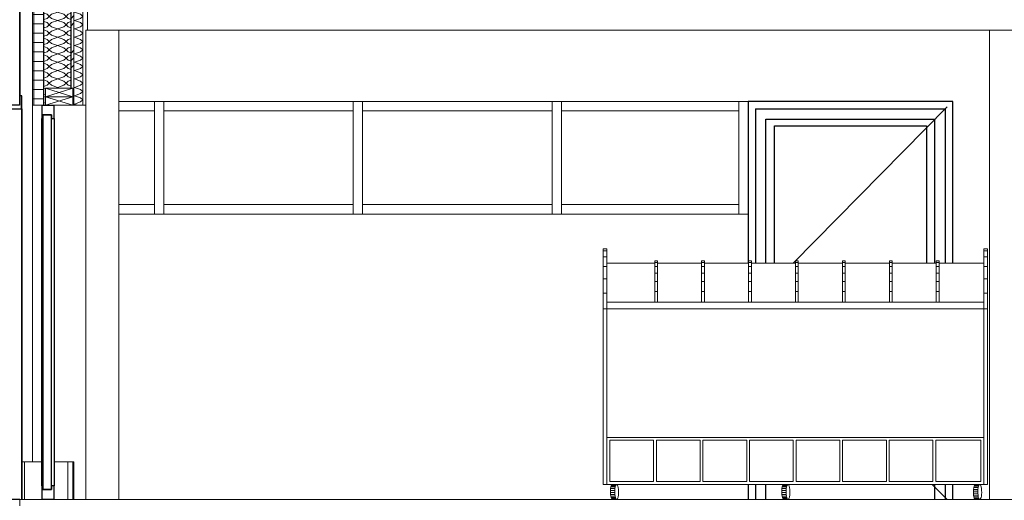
# Model space of a CAD drawing. Header units: millimetres. Extents: x -14541 to 215560, y -3285 to 6136.
# Tile 41 of 50: x 180307 to 185552, y -5 to 2555. Entities that reach past the tile are written whole.
import ezdxf

# ---------------------------------------------------------------- set-up
doc = ezdxf.new("R2010")
doc.units = ezdxf.units.MM
for name, color, linetype, lineweight in [('A-COLS', 52, 'Continuous', 13), ('A-DETL-GENF', 92, 'Continuous', 13), ('A-DOOR', 31, 'Continuous', 25), ('A-DOOR-FRAM', 31, 'Continuous', 25), ('A-DOOR-GLAZ', 31, 'Continuous', 25), ('A-FLOR-FNSH', 192, 'Continuous', 13), ('A-GENM', 13, 'Continuous', 13), ('A-GLAZ-CWMG', 51, 'Continuous', 13), ('A-WALL', 113, 'Continuous', 13), ('A-WALL-FNSH', 113, 'Continuous', 13), ('A-WALL-PATT', 111, 'Continuous', 13), ('I-WALL', 2, 'Continuous', 13), ('S-BEAM', 12, 'Continuous', 13)]:
    doc.layers.add(name, color=color, linetype=linetype, lineweight=lineweight)
pattern_1 = [(0, (180298.48, 0), (0, 200), []), (90, (180298.47818, 0), (-0.30848, 200), [200, -200])]
pattern_2 = [(315, (180376.05, 1550), (177.8, -88.8996), [15.715, -110.008]), (315, (180453.84, 1516.66), (177.8, -88.8996), [15.715, -110.008]), (315, (180376.05, 1505.55), (177.8, -88.8996), [15.715, -110.008]), (315, (180453.84, 1472.21), (177.8, -88.8996), [15.715, -110.008]), (341.565, (180387.164, 1538.887), (355.5996, -88.89985), [35.141, -245.986]), (341.565, (180420.502, 1527.775), (355.5996, -88.89985), [35.141, -245.986]), (341.565, (180387.164, 1494.437), (355.5996, -88.89985), [35.141, -245.986]), (341.565, (180420.502, 1483.325), (355.5996, -88.89985), [35.141, -245.986]), (45, (180453.84, 1538.89), (-177.8, -88.8996), [15.715, -110.008]), (45, (180376.05, 1505.55), (-177.8, -88.8996), [15.715, -110.008]), (45, (180453.84, 1494.44), (-177.8, -88.8996), [15.715, -110.008]), (45, (180376.05, 1461.1), (-177.8, -88.8996), [15.715, -110.008]), (18.435, (180420.502, 1527.775), (-355.5996, -88.89985), [35.141, -245.986]), (18.435, (180387.164, 1516.663), (-355.5996, -88.89985), [35.141, -245.986]), (18.435, (180420.502, 1483.325), (-355.5996, -88.89985), [35.141, -245.986]), (18.435, (180387.164, 1472.213), (-355.5996, -88.89985), [35.141, -245.986])]

# ---------------------------------------------------------------- blocks, each defined once
blk = doc.blocks.new('Family - Object-249928-COUPE DD_50')
at = {"layer": 'A-GENM', "lineweight": 18}
for p, q in [((5066.6, 1262.5), (5066.6, 1270)), ((5066.6, 1270), (5081.6, 1270)), ((5066.6, 1240.5), (5066.6, 1262.5)), ((5066.6, 1262.5), (5081.6, 1262.5)), ((5081.6, 1262.5), (5081.6, 1270)), ((5081.6, 1262.5), (5081.6, 1240.5)), ((5066.6, 1205.6), (5066.6, 1240.5)), ((5066.6, 1240.5), (5081.6, 1240.5)), ((5081.6, 1240.5), (5081.6, 1205.6)), ((5066.6, 1160), (5066.6, 1205.6)), ((5066.6, 1205.6), (5081.6, 1205.6)), ((5066.6, 1106.9), (5066.6, 1160)), ((5081.6, 1160), (5066.6, 1160)), ((5081.6, 1205.6), (5081.6, 1160)), ((5081.6, 1106.9), (5081.6, 1160)), ((5066.6, 1050), (5066.6, 1106.9)), ((5066.6, 1106.9), (5081.6, 1106.9)), ((5081.6, 1106.9), (5081.6, 1050)), ((5081.6, 1050), (5066.6, 1050))]:
    blk.add_line(p, q, dxfattribs=at)
blk = doc.blocks.new('Family - Object-249930-COUPE DD_50')
at = {"layer": 'A-GENM', "lineweight": 18}
for p, q in [((6085.6, 1324.1), (6085.6, 1335)), ((6085.6, 1335), (6105.6, 1335)), ((6085.6, 1292.1), (6085.6, 1324.1)), ((6105.6, 1324.1), (6085.6, 1324.1)), ((6105.6, 1335), (6105.6, 1324.1)), ((6105.6, 1324.1), (6105.6, 1292.1)), ((6085.6, 1241.3), (6085.6, 1292.1)), ((6105.6, 1292.1), (6085.6, 1292.1)), ((6105.6, 1292.1), (6105.6, 1241.3)), ((6085.6, 1175), (6085.6, 1241.3)), ((6085.6, 1241.3), (6105.6, 1241.3)), ((6105.6, 1241.3), (6105.6, 1175)), ((6085.6, 1097.8), (6085.6, 1175)), ((6105.6, 1175), (6085.6, 1175)), ((6105.6, 1175), (6105.6, 1097.8)), ((6085.6, 1015), (6085.6, 1097.8)), ((6105.6, 1097.8), (6085.6, 1097.8)), ((6105.6, 1097.8), (6105.6, 1015)), ((6085.6, 80), (6085.6, 1015)), ((6105.6, 1015), (6085.6, 1015)), ((6105.6, 1015), (6105.6, 80)), ((6085.6, 80), (6105.6, 80))]:
    blk.add_line(p, q, dxfattribs=at)
blk = doc.blocks.new('Family - Object-249932-COUPE DD_50')
at = {"layer": 'A-GENM', "lineweight": 18}
for p, q in [((4059.1, 1324.1), (4059.1, 1335)), ((4059.1, 1335), (4079.1, 1335)), ((4059.1, 1292.1), (4059.1, 1324.1)), ((4079.1, 1324.1), (4059.1, 1324.1)), ((4079.1, 1335), (4079.1, 1324.1)), ((4079.1, 1324.1), (4079.1, 1292.1)), ((4059.1, 1241.3), (4059.1, 1292.1)), ((4079.1, 1292.1), (4059.1, 1292.1)), ((4079.1, 1292.1), (4079.1, 1241.3)), ((4059.1, 1175), (4059.1, 1241.3)), ((4059.1, 1241.3), (4079.1, 1241.3)), ((4079.1, 1241.3), (4079.1, 1175)), ((4059.1, 1097.8), (4059.1, 1175)), ((4079.1, 1175), (4059.1, 1175)), ((4079.1, 1175), (4079.1, 1097.8)), ((4059.1, 1015), (4059.1, 1097.8)), ((4079.1, 1097.8), (4059.1, 1097.8)), ((4079.1, 1097.8), (4079.1, 1015)), ((4079.1, 1015), (4059.1, 1015)), ((4059.1, 1015), (4059.1, 80)), ((4079.1, 80), (4079.1, 1015)), ((4059.1, 80), (4079.1, 80))]:
    blk.add_line(p, q, dxfattribs=at)
blk = doc.blocks.new('Family - Object-249934-COUPE DD_50')
at = {"layer": 'A-GENM', "lineweight": 18}
for p, q in [((5816.6, 1262.5), (5816.6, 1270)), ((5816.6, 1270), (5831.6, 1270)), ((5816.6, 1240.5), (5816.6, 1262.5)), ((5816.6, 1262.5), (5831.6, 1262.5)), ((5831.6, 1262.5), (5831.6, 1270)), ((5831.6, 1262.5), (5831.6, 1240.5)), ((5816.6, 1205.6), (5816.6, 1240.5)), ((5816.6, 1240.5), (5831.6, 1240.5)), ((5831.6, 1240.5), (5831.6, 1205.6)), ((5816.6, 1160), (5816.6, 1205.6)), ((5816.6, 1205.6), (5831.6, 1205.6)), ((5816.6, 1106.9), (5816.6, 1160)), ((5831.6, 1160), (5816.6, 1160)), ((5831.6, 1205.6), (5831.6, 1160)), ((5831.6, 1106.9), (5831.6, 1160)), ((5816.6, 1050), (5816.6, 1106.9)), ((5816.6, 1106.9), (5831.6, 1106.9)), ((5831.6, 1106.9), (5831.6, 1050)), ((5831.6, 1050), (5816.6, 1050))]:
    blk.add_line(p, q, dxfattribs=at)
blk = doc.blocks.new('Family - Object-249936-COUPE DD_50')
at = {"layer": 'A-GENM', "lineweight": 18}
for p, q in [((4316.6, 1262.5), (4316.6, 1270)), ((4316.6, 1270), (4331.6, 1270)), ((4316.6, 1240.5), (4316.6, 1262.5)), ((4316.6, 1262.5), (4331.6, 1262.5)), ((4331.6, 1262.5), (4331.6, 1270)), ((4331.6, 1262.5), (4331.6, 1240.5)), ((4316.6, 1205.6), (4316.6, 1240.5)), ((4316.6, 1240.5), (4331.6, 1240.5)), ((4331.6, 1240.5), (4331.6, 1205.6)), ((4316.6, 1160), (4316.6, 1205.6)), ((4316.6, 1205.6), (4331.6, 1205.6)), ((4316.6, 1106.9), (4316.6, 1160)), ((4331.6, 1160), (4316.6, 1160)), ((4331.6, 1205.6), (4331.6, 1160)), ((4331.6, 1106.9), (4331.6, 1160)), ((4316.6, 1050), (4316.6, 1106.9)), ((4316.6, 1106.9), (4331.6, 1106.9)), ((4331.6, 1106.9), (4331.6, 1050)), ((4331.6, 1050), (4316.6, 1050))]:
    blk.add_line(p, q, dxfattribs=at)
blk = doc.blocks.new('Family - Object-249938-COUPE DD_50')
at = {"layer": 'A-GENM', "lineweight": 18}
for p, q in [((5566.6, 1262.5), (5566.6, 1270)), ((5566.6, 1270), (5581.6, 1270)), ((5566.6, 1240.5), (5566.6, 1262.5)), ((5566.6, 1262.5), (5581.6, 1262.5)), ((5581.6, 1262.5), (5581.6, 1270)), ((5581.6, 1262.5), (5581.6, 1240.5)), ((5566.6, 1205.6), (5566.6, 1240.5)), ((5566.6, 1240.5), (5581.6, 1240.5)), ((5581.6, 1240.5), (5581.6, 1205.6)), ((5566.6, 1160), (5566.6, 1205.6)), ((5566.6, 1205.6), (5581.6, 1205.6)), ((5566.6, 1106.9), (5566.6, 1160)), ((5581.6, 1160), (5566.6, 1160)), ((5581.6, 1205.6), (5581.6, 1160)), ((5581.6, 1106.9), (5581.6, 1160)), ((5566.6, 1050), (5566.6, 1106.9)), ((5566.6, 1106.9), (5581.6, 1106.9)), ((5581.6, 1106.9), (5581.6, 1050)), ((5581.6, 1050), (5566.6, 1050))]:
    blk.add_line(p, q, dxfattribs=at)
blk = doc.blocks.new('Family - Object-249940-COUPE DD_50')
at = {"layer": 'A-GENM', "lineweight": 18}
for p, q in [((4816.6, 1262.5), (4816.6, 1270)), ((4816.6, 1270), (4831.6, 1270)), ((4816.6, 1240.5), (4816.6, 1262.5)), ((4816.6, 1262.5), (4831.6, 1262.5)), ((4831.6, 1262.5), (4831.6, 1270)), ((4831.6, 1262.5), (4831.6, 1240.5)), ((4816.6, 1205.6), (4816.6, 1240.5)), ((4816.6, 1240.5), (4831.6, 1240.5)), ((4831.6, 1240.5), (4831.6, 1205.6)), ((4816.6, 1160), (4816.6, 1205.6)), ((4816.6, 1205.6), (4831.6, 1205.6)), ((4816.6, 1106.9), (4816.6, 1160)), ((4831.6, 1160), (4816.6, 1160)), ((4831.6, 1205.6), (4831.6, 1160)), ((4831.6, 1106.9), (4831.6, 1160)), ((4816.6, 1050), (4816.6, 1106.9)), ((4816.6, 1106.9), (4831.6, 1106.9)), ((4831.6, 1106.9), (4831.6, 1050)), ((4831.6, 1050), (4816.6, 1050))]:
    blk.add_line(p, q, dxfattribs=at)
blk = doc.blocks.new('Family - Object-249942-COUPE DD_50')
at = {"layer": 'A-GENM', "lineweight": 18}
for p, q in [((5316.6, 1262.5), (5316.6, 1270)), ((5316.6, 1270), (5331.6, 1270)), ((5316.6, 1240.5), (5316.6, 1262.5)), ((5316.6, 1262.5), (5331.6, 1262.5)), ((5331.6, 1262.5), (5331.6, 1270)), ((5331.6, 1262.5), (5331.6, 1240.5)), ((5316.6, 1205.6), (5316.6, 1240.5)), ((5316.6, 1240.5), (5331.6, 1240.5)), ((5331.6, 1240.5), (5331.6, 1205.6)), ((5316.6, 1160), (5316.6, 1205.6)), ((5316.6, 1205.6), (5331.6, 1205.6)), ((5316.6, 1106.9), (5316.6, 1160)), ((5331.6, 1160), (5316.6, 1160)), ((5331.6, 1205.6), (5331.6, 1160)), ((5331.6, 1106.9), (5331.6, 1160)), ((5316.6, 1050), (5316.6, 1106.9)), ((5316.6, 1106.9), (5331.6, 1106.9)), ((5331.6, 1106.9), (5331.6, 1050)), ((5331.6, 1050), (5316.6, 1050))]:
    blk.add_line(p, q, dxfattribs=at)
blk = doc.blocks.new('Family - Object-249944-COUPE DD_50')
at = {"layer": 'A-GENM', "lineweight": 18}
for p, q in [((4566.6, 1262.5), (4566.6, 1270)), ((4566.6, 1270), (4581.6, 1270)), ((4566.6, 1240.5), (4566.6, 1262.5)), ((4566.6, 1262.5), (4581.6, 1262.5)), ((4581.6, 1262.5), (4581.6, 1270)), ((4581.6, 1262.5), (4581.6, 1240.5)), ((4566.6, 1205.6), (4566.6, 1240.5)), ((4566.6, 1240.5), (4581.6, 1240.5)), ((4581.6, 1240.5), (4581.6, 1205.6)), ((4566.6, 1160), (4566.6, 1205.6)), ((4566.6, 1205.6), (4581.6, 1205.6)), ((4566.6, 1106.9), (4566.6, 1160)), ((4581.6, 1160), (4566.6, 1160)), ((4581.6, 1205.6), (4581.6, 1160)), ((4581.6, 1106.9), (4581.6, 1160)), ((4566.6, 1050), (4566.6, 1106.9)), ((4566.6, 1106.9), (4581.6, 1106.9)), ((4581.6, 1106.9), (4581.6, 1050)), ((4581.6, 1050), (4566.6, 1050))]:
    blk.add_line(p, q, dxfattribs=at)
blk = doc.blocks.new('Family - Object-249872-COUPE DD_50')
at = {"layer": 'A-GENM', "lineweight": 18}
for p, q in [((4316.6, 1259), (4079.1, 1259)), ((4566.6, 1259), (4331.6, 1259)), ((4816.6, 1259), (4581.6, 1259)), ((5066.6, 1259), (4831.6, 1259)), ((5316.6, 1259), (5081.6, 1259)), ((5566.6, 1259), (5331.6, 1259)), ((5816.6, 1259), (5581.6, 1259)), ((6085.6, 1259), (5831.6, 1259)), ((4079.1, 1050), (6085.6, 1050)), ((4079.1, 1015), (6085.6, 1015)), ((4079.1, 80), (4079.1, 330)), ((4079.1, 330), (6085.6, 330)), ((4094.1, 95), (4094.1, 315)), ((4334.6, 315), (4094.1, 315)), ((4334.6, 315), (4334.6, 95)), ((4582.6, 315), (4349.6, 315)), ((4349.6, 95), (4349.6, 315)), ((4582.6, 315), (4582.6, 95)), ((4597.6, 95), (4597.6, 315)), ((4830.6, 315), (4597.6, 315)), ((4830.6, 315), (4830.6, 95)), ((4845.6, 315), (5078.6, 315)), ((4845.6, 315), (4845.6, 95)), ((5078.6, 315), (5078.6, 95)), ((5326.6, 315), (5093.6, 315)), ((5093.6, 95), (5093.6, 315)), ((5326.6, 315), (5326.6, 95)), ((5341.6, 95), (5341.6, 315)), ((5574.6, 315), (5341.6, 315)), ((5574.6, 315), (5574.6, 95)), ((5589.6, 95), (5589.6, 315)), ((5589.6, 315), (5822.6, 315)), ((5822.6, 315), (5822.6, 95)), ((5837.6, 95), (5837.6, 315)), ((6070.6, 315), (5837.6, 315)), ((6070.6, 315), (6070.6, 95)), ((6085.6, 330), (6085.6, 315)), ((6085.6, 95), (6085.6, 315)), ((4079.1, 80), (6085.6, 80)), ((4090.8, 57.4), (4090, 47.5)), ((4092.3, 66.1), (4090.8, 57.4)), ((4092.3, 66.1), (4094.3, 73.1)), ((4334.6, 95), (4094.1, 95)), ((4094.3, 73.1), (4096.7, 77.8)), ((4096.7, 77.8), (4099.4, 80)), ((4099.4, 80), (4102.1, 79.4)), ((4102.1, 79.4), (4125.2, 79.4)), ((4104.6, 76.2), (4102.1, 79.4)), ((4106.9, 70.5), (4104.6, 76.2)), ((4104.6, 76.2), (4127.8, 76.2)), ((4108.7, 62.7), (4106.9, 70.5)), ((4106.9, 70.5), (4130.1, 70.5)), ((4109.9, 53.4), (4108.7, 62.7)), ((4108.7, 62.7), (4131.9, 62.7)), ((4110.5, 43.2), (4109.9, 53.4)), ((4133.1, 53.4), (4109.9, 53.4)), ((4125.2, 79.4), (4122.5, 80)), ((4127.8, 76.2), (4125.2, 79.4)), ((4130.1, 70.5), (4127.8, 76.2)), ((4131.9, 62.7), (4130.1, 70.5)), ((4133.1, 53.4), (4131.9, 62.7)), ((4133.7, 43.2), (4133.1, 53.4)), ((4349.6, 95), (4582.6, 95)), ((4830.6, 95), (4597.6, 95)), ((5078.6, 95), (4845.6, 95)), ((5093.6, 95), (5326.6, 95)), ((5111, 43.2), (5111.6, 53.4)), ((5111.6, 53.4), (5112.8, 62.7)), ((5112.8, 62.7), (5114.6, 70.5)), ((5116.9, 76.2), (5114.6, 70.5)), ((5116.9, 76.2), (5119.4, 79.4)), ((5122.1, 80), (5119.4, 79.4)), ((5122.1, 80), (5124.8, 77.8)), ((5127.2, 73.1), (5124.8, 77.8)), ((5124.8, 77.8), (5148, 77.8)), ((5127.2, 73.1), (5150.4, 73.1)), ((5129.2, 66.1), (5127.2, 73.1)), ((5129.2, 66.1), (5130.7, 57.4)), ((5152.4, 66.1), (5129.2, 66.1)), ((5131.5, 47.5), (5130.7, 57.4)), ((5130.7, 57.4), (5153.9, 57.4)), ((5148, 77.8), (5145.3, 80)), ((5150.4, 73.1), (5148, 77.8)), ((5152.4, 66.1), (5150.4, 73.1)), ((5153.9, 57.4), (5152.4, 66.1)), ((5153.9, 57.4), (5154.7, 47.5)), ((5341.6, 95), (5574.6, 95)), ((5589.6, 95), (5822.6, 95)), ((5837.6, 95), (6070.6, 95)), ((6023.5, 43.2), (6024.1, 53.4)), ((6024.1, 53.4), (6025.3, 62.7)), ((6025.3, 62.7), (6027.1, 70.5)), ((6027.1, 70.5), (6029.4, 76.2)), ((6029.4, 76.2), (6031.9, 79.4)), ((6031.9, 79.4), (6034.6, 80)), ((6034.6, 80), (6037.3, 77.8)), ((6037.3, 77.8), (6039.7, 73.1)), ((6060.5, 77.8), (6037.3, 77.8)), ((6039.7, 73.1), (6062.9, 73.1)), ((6039.7, 73.1), (6041.7, 66.1)), ((6041.7, 66.1), (6064.9, 66.1)), ((6041.7, 66.1), (6043.2, 57.4)), ((6043.2, 57.4), (6044, 47.5)), ((6066.4, 57.4), (6043.2, 57.4)), ((6060.5, 77.8), (6057.8, 80)), ((6062.9, 73.1), (6060.5, 77.8)), ((6064.9, 66.1), (6062.9, 73.1)), ((6064.9, 66.1), (6066.4, 57.4)), ((6066.4, 57.4), (6067.2, 47.5)), ((6085.6, 80), (6085.6, 95)), ((4090, 47.5), (4089.8, 37)), ((4090.4, 26.8), (4089.8, 37)), ((4091.6, 17.5), (4090.4, 26.8)), ((4093.4, 9.7), (4091.6, 17.5)), ((4095.7, 4), (4093.4, 9.7)), ((4098.2, 0.8), (4095.7, 4)), ((4098.2, 0.8), (4100.9, 0.2)), ((4100.9, 0.2), (4103.6, 2.4)), ((4100.9, 0.2), (4124.1, 0.2)), ((4103.6, 2.4), (4106, 7.1)), ((4126.8, 2.4), (4103.6, 2.4)), ((4106, 7.1), (4108, 14.1)), ((4106, 7.1), (4129.2, 7.1)), ((4109.5, 22.8), (4108, 14.1)), ((4108, 14.1), (4131.2, 14.1)), ((4109.5, 22.8), (4110.3, 32.8)), ((4132.7, 22.8), (4109.5, 22.8)), ((4110.3, 32.8), (4110.5, 43.2)), ((4110.3, 32.8), (4133.5, 32.8)), ((4133.7, 43.2), (4110.5, 43.2)), ((4124.1, 0.2), (4126.8, 2.4)), ((4126.8, 2.4), (4129.2, 7.1)), ((4129.2, 7.1), (4131.2, 14.1)), ((4131.2, 14.1), (4132.7, 22.8)), ((4132.7, 22.8), (4133.5, 32.8)), ((4133.5, 32.8), (4133.7, 43.2)), ((5111, 43.2), (5111.2, 32.8)), ((5112, 22.8), (5111.2, 32.8)), ((5112, 22.8), (5113.5, 14.1)), ((5115.5, 7.1), (5113.5, 14.1)), ((5117.9, 2.4), (5115.5, 7.1)), ((5120.6, 0.2), (5117.9, 2.4)), ((5123.3, 0.8), (5120.6, 0.2)), ((5143.7, 0.2), (5120.6, 0.2)), ((5125.8, 4), (5123.3, 0.8)), ((5123.3, 0.8), (5146.4, 0.8)), ((5128.1, 9.7), (5125.8, 4)), ((5149, 4), (5125.8, 4)), ((5129.9, 17.5), (5128.1, 9.7)), ((5128.1, 9.7), (5151.3, 9.7)), ((5131.1, 26.8), (5129.9, 17.5)), ((5153.1, 17.5), (5129.9, 17.5)), ((5131.7, 37), (5131.1, 26.8)), ((5131.1, 26.8), (5154.3, 26.8)), ((5131.5, 47.5), (5131.7, 37)), ((5154.7, 47.5), (5131.5, 47.5)), ((5154.9, 37), (5131.7, 37)), ((5143.7, 0.2), (5146.4, 0.8)), ((5146.4, 0.8), (5149, 4)), ((5149, 4), (5151.3, 9.7)), ((5151.3, 9.7), (5153.1, 17.5)), ((5153.1, 17.5), (5154.3, 26.8)), ((5154.3, 26.8), (5154.9, 37)), ((5154.9, 37), (5154.7, 47.5)), ((6023.7, 32.8), (6023.5, 43.2)), ((6024.5, 22.8), (6023.7, 32.8)), ((6026, 14.1), (6024.5, 22.8)), ((6028, 7.1), (6026, 14.1)), ((6030.4, 2.4), (6028, 7.1)), ((6033.1, 0.2), (6030.4, 2.4)), ((6035.8, 0.8), (6033.1, 0.2)), ((6056.2, 0.2), (6033.1, 0.2)), ((6038.3, 4), (6035.8, 0.8)), ((6035.8, 0.8), (6058.9, 0.8)), ((6040.6, 9.7), (6038.3, 4)), ((6061.5, 4), (6038.3, 4)), ((6042.4, 17.5), (6040.6, 9.7)), ((6040.6, 9.7), (6063.8, 9.7)), ((6043.6, 26.8), (6042.4, 17.5)), ((6065.6, 17.5), (6042.4, 17.5)), ((6044.2, 37), (6043.6, 26.8)), ((6043.6, 26.8), (6066.8, 26.8)), ((6044, 47.5), (6067.2, 47.5)), ((6044, 47.5), (6044.2, 37)), ((6067.4, 37), (6044.2, 37)), ((6058.9, 0.8), (6056.2, 0.2)), ((6058.9, 0.8), (6061.5, 4)), ((6061.5, 4), (6063.8, 9.7)), ((6063.8, 9.7), (6065.6, 17.5)), ((6065.6, 17.5), (6066.8, 26.8)), ((6066.8, 26.8), (6067.4, 37)), ((6067.2, 47.5), (6067.4, 37))]:
    blk.add_line(p, q, dxfattribs=at)
blk = doc.blocks.new('PU24-01_SAINTJULIEN_ReconstructionGroupeScolaire_AVP_3D Vestiaires maternelles_ifc-13-COUPE DD_50')
at = {"layer": 'A-GENM', "color": 10, "lineweight": 18, "extrusion": (0, 0, -1), "zscale": -1}
for name in ['Family - Object-249930-COUPE DD_50', 'Family - Object-249932-COUPE DD_50', 'Family - Object-249872-COUPE DD_50', 'Family - Object-249934-COUPE DD_50', 'Family - Object-249938-COUPE DD_50', 'Family - Object-249942-COUPE DD_50', 'Family - Object-249928-COUPE DD_50', 'Family - Object-249940-COUPE DD_50', 'Family - Object-249944-COUPE DD_50', 'Family - Object-249936-COUPE DD_50']:
    blk.add_blockref(name, (-7798.2, 0), dxfattribs=at)
blk = doc.blocks.new('Family - IfcBeam - POTEAU-251659-COUPE DD_50')
at = {"layer": 'S-BEAM', "color": 10, "lineweight": 18}
blk.add_line((-887.7, 0), (-887.7, 2499.1), dxfattribs=at)
blk = doc.blocks.new('Family - IfcBeam - POTEAU-251976-COUPE DD_50')
at = {"layer": 'S-BEAM', "color": 10, "lineweight": 18}
for p, q in [((3750.6, 2499.1), (3750.6, 0)), ((4047.6, 2499.1), (4047.6, 0))]:
    blk.add_line(p, q, dxfattribs=at)
blk = doc.blocks.new('Family - IfcBeam - POTEAU-252422-COUPE DD_50')
at = {"layer": 'S-BEAM', "color": 10, "lineweight": 18}
for p, q in [((-1132.7, 0), (-1132.7, 200)), ((-1277.7, 2), (-1277.7, 0))]:
    blk.add_line(p, q, dxfattribs=at)
blk = doc.blocks.new('GROUPE SCOLAIRE ST JULIEN - PRO - Ind A_importrevit_ifc-4-COUPE DD_50')
at = {"layer": 'S-BEAM', "color": 10, "lineweight": 18}
for name in ['Family - IfcBeam - POTEAU-251659-COUPE DD_50', 'Family - IfcBeam - POTEAU-251976-COUPE DD_50', 'Family - IfcBeam - POTEAU-252422-COUPE DD_50']:
    blk.add_blockref(name, (0, 0), dxfattribs=at)
blk = doc.blocks.new('PINT_ plein-vitré - P90 vitré-8161180-COUPE DD_50')
at = {"layer": 'A-DOOR', "color": 20}
for p, q in [((2464.1, 2120), (2464.1, 1259)), ((3554.1, 2120), (2464.1, 2120)), ((3554.1, 1259), (3554.1, 2120)), ((2504.1, 2080), (2504.1, 1259)), ((2504.1, 2080), (3514.1, 2080)), ((3514.1, 2080), (3514.1, 1259)), ((2464.1, 80), (2464.1, 0)), ((2504.1, 80), (2504.1, 0)), ((3514.1, 80), (3514.1, 0)), ((3554.1, 0), (3554.1, 80))]:
    blk.add_line(p, q, dxfattribs=at)
at = {"layer": 'A-DOOR', "color": 30, "lineweight": 13}
for p, q in [((2705, 1259), (3524.1, 2090)), ((3445.2, 80), (3524.1, 0))]:
    blk.add_line(p, q, dxfattribs=at)
at = {"layer": 'A-DOOR-FRAM', "color": 20}
for p, q in [((2559.1, 1259), (2559.1, 2025)), ((2559.1, 2025), (3459.1, 2025)), ((3459.1, 1259), (3459.1, 2025)), ((2604, 1990), (3414, 1990)), ((2604, 1259), (2604, 1990)), ((3414, 1990), (3414, 1259)), ((2559.1, 0), (2559.1, 80)), ((3459.1, 0), (3459.1, 80))]:
    blk.add_line(p, q, dxfattribs=at)
blk = doc.blocks.new('Ouverture en rectangle - Ouverture en rectangle 480cm-7347521-COUPE DD_50')
at = {"layer": 'A-DOOR-FRAM'}
for p, q in [((-1616.4, 2150), (-1626.4, 2150)), ((-1626.4, 2150), (-1626.4, 2080)), ((-1616.4, 2100), (-1616.4, 2150)), ((-1416.4, 2100), (-1616.4, 2100)), ((-1406.4, 2150), (-1416.4, 2150)), ((-1416.4, 2150), (-1416.4, 2100)), ((-1406.4, 2080), (-1406.4, 2150)), ((-1404.3, 2150), (-1406.4, 2150)), ((-1404.3, 0), (-1404.3, 2150)), ((-1626.4, 2080), (-1406.4, 2080)), ((-1624.4, 0), (-1624.4, 2080)), ((-1406.4, 2080), (-1404.4, 2080)), ((-1404.4, 2080), (-1404.4, 0)), ((-1414.4, 0), (-1614.4, 0))]:
    blk.add_line(p, q, dxfattribs=at)
blk = doc.blocks.new('Meneau rectangulaire - 50 x 50mm-8426577-COUPE DD_50')
at = {"layer": 'A-GLAZ-CWMG', "color": 30}
for p, q in [((1470.1, 2070), (1470.1, 2120)), ((2414.1, 2120), (2414.1, 2070)), ((1470.1, 2070), (2414.1, 2070))]:
    blk.add_line(p, q, dxfattribs=at)
blk = doc.blocks.new('Meneau rectangulaire - 50 x 50mm-8077847-COUPE DD_50')
at = {"layer": 'A-GLAZ-CWMG', "color": 30}
blk.add_line((2414.1, 2120), (2414.1, 1520), dxfattribs=at)
blk = doc.blocks.new('Meneau rectangulaire - 50 x 50mm-8077716-COUPE DD_50')
at = {"layer": 'A-GLAZ-CWMG', "color": 30}
for p, q in [((361, 2120), (361, 1520)), ((411, 1520), (411, 2120))]:
    blk.add_line(p, q, dxfattribs=at)
blk = doc.blocks.new('Meneau rectangulaire - 50 x 50mm-8426585-COUPE DD_50')
at = {"layer": 'A-GLAZ-CWMG', "color": 30}
for p, q in [((411, 1520), (411, 1570)), ((1420.1, 1570), (411, 1570)), ((1420.1, 1570), (1420.1, 1520))]:
    blk.add_line(p, q, dxfattribs=at)
blk = doc.blocks.new('Meneau rectangulaire - 50 x 50mm-V19-COUPE DD_50')
at = {"layer": 'A-GLAZ-CWMG', "color": 30}
for q in [(-887.7, 1570), (-698, 1520)]:
    blk.add_line((-698, 1570), q, dxfattribs=at)
blk = doc.blocks.new('Meneau rectangulaire - 50 x 50mm-8426576-COUPE DD_50')
at = {"layer": 'A-GLAZ-CWMG', "color": 30}
for p, q in [((1470.1, 1520), (1470.1, 1570)), ((2414.1, 1570), (1470.1, 1570)), ((2414.1, 1570), (2414.1, 1520))]:
    blk.add_line(p, q, dxfattribs=at)
blk = doc.blocks.new('Meneau rectangulaire - 50 x 50mm-8426586-COUPE DD_50')
at = {"layer": 'A-GLAZ-CWMG', "color": 30}
for p, q in [((-648, 2070), (-648, 2120)), ((361, 2120), (361, 2070)), ((-648, 2070), (361, 2070))]:
    blk.add_line(p, q, dxfattribs=at)
blk = doc.blocks.new('Meneau rectangulaire - 50 x 50mm-V20-COUPE DD_50')
at = {"layer": 'A-GLAZ-CWMG', "color": 30}
for p in [(-698, 2120), (-887.7, 2070)]:
    blk.add_line(p, (-698, 2070), dxfattribs=at)
blk = doc.blocks.new('Menuiserie Métallique Chassis fixe - Chassis fixe vitré-8554776-COUPE DD_50')
at = {"layer": 'A-DOOR-FRAM', "color": 20}
for p, q in [((-1231.7, 2098), (-1296.7, 2098)), ((-1296.7, 2098), (-1296.7, 2028)), ((-1231.7, 2028), (-1231.7, 2098)), ((-1291.7, 2028), (-1291.7, 2048)), ((-1291.7, 2048), (-1246.7, 2048)), ((-1246.7, 2048), (-1246.7, 2028)), ((-1296.7, 2028), (-1291.7, 2028)), ((-1296.7, 72), (-1296.7, 2028)), ((-1246.7, 2028), (-1231.7, 2028)), ((-1231.7, 2028), (-1231.7, 72)), ((-1291.7, 72), (-1296.7, 72)), ((-1296.7, 72), (-1296.7, 2)), ((-1291.7, 52), (-1291.7, 72)), ((-1231.7, 72), (-1246.7, 72)), ((-1246.7, 72), (-1246.7, 52)), ((-1231.7, 2), (-1231.7, 72)), ((-1296.7, 2), (-1231.7, 2)), ((-1246.7, 52), (-1291.7, 52))]:
    blk.add_line(p, q, dxfattribs=at)
at = {"layer": 'A-DOOR-GLAZ', "color": 20}
for p, q in [((-1291.7, 2048), (-1291.7, 52)), ((-1246.7, 2048), (-1291.7, 2048)), ((-1246.7, 52), (-1246.7, 2048)), ((-1291.7, 52), (-1246.7, 52))]:
    blk.add_line(p, q, dxfattribs=at)
blk = doc.blocks.new('STR_RECTANGLE - Croix 45x145-7696953-COUPE DD_50')
at = {"layer": 'A-DETL-GENF'}
for p, q in [((-1277.7, 2145), (-1277.7, 2100)), ((-1277.7, 2100), (-1277.7, 2145)), ((-1132.7, 2145), (-1277.7, 2100)), ((-1277.7, 2145), (-1132.7, 2100)), ((-1277.7, 2100), (-1132.7, 2100)), ((-1132.7, 2100), (-1277.7, 2100)), ((-1132.7, 2100), (-1132.7, 2145)), ((-1132.7, 2145), (-1132.7, 2100))]:
    blk.add_line(p, q, dxfattribs=at)
blk = doc.blocks.new('STR_RECTANGLE - Croix 45x145-V33-COUPE DD_50')
at = {"layer": 'A-DETL-GENF'}
for p, q in [((-1132.7, 2190), (-1277.7, 2190)), ((-1277.7, 2190), (-1277.7, 2145)), ((-1277.7, 2190), (-1132.7, 2190)), ((-1277.7, 2145), (-1277.7, 2190)), ((-1132.7, 2190), (-1277.7, 2145)), ((-1277.7, 2190), (-1132.7, 2145)), ((-1132.7, 2145), (-1132.7, 2190)), ((-1132.7, 2190), (-1132.7, 2145)), ((-1277.7, 2145), (-1132.7, 2145)), ((-1132.7, 2145), (-1277.7, 2145))]:
    blk.add_line(p, q, dxfattribs=at)

msp = doc.modelspace()

# ---------------------------------------------------------------- hatches: boundary and pattern name
at = {"layer": 'A-WALL-PATT'}
h = msp.add_hatch(dxfattribs=at)
h.set_pattern_fill('FP_54', color=256, style=0, pattern_type=2)
h.set_pattern_definition(pattern_1)
h.paths.add_polyline_path([(180308.5, 2150), (180309.9, 2150), (180309.9, 2668.5), (180308.5, 2900), (180306.4, 2900), (180306.4, 2150), (180308.3, 2150)])
h = msp.add_hatch(dxfattribs=at)
h.set_pattern_fill('FP_72', color=30, style=0, pattern_type=2)
h.set_pattern_definition([(0, (178283.4, 3183.113), (0, 50), []), (90, (178283.4, 3183.113), (-50, 3e-15), [])])
h.paths.add_polyline_path([(180436.1, 2100), (180436.1, 2900), (180376.1, 2900), (180376.1, 2100), (180417.4, 2100)])
h = msp.add_hatch(dxfattribs=at)
h.set_pattern_fill('FP_71', color=30, angle=-225, style=0, pattern_type=2)
h.set_pattern_definition(pattern_2)
h.paths.add_polyline_path([(180445.1, 2100), (180445.1, 2190), (180581.1, 2190), (180581.1, 2900), (180436.1, 2900), (180436.1, 2100)])
h = msp.add_hatch(dxfattribs=at)
h.set_pattern_fill('FP_50', color=30, style=0, pattern_type=2)
h.set_pattern_definition([(45, (178283.4, 3183.11), (-112.253, 112.253), []), (45, (178323.09, 3183.11), (0, 224.506), []), (45, (178243.71, 3183.11), (0, 224.506), [])])
h.paths.add_polyline_path([(180590.1, 2100), (180596.1, 2100), (180596.1, 2900), (180581.1, 2900), (180581.1, 2190), (180590.1, 2190), (180590.1, 2145)])
h = msp.add_hatch(dxfattribs=at)
h.set_pattern_fill('FP_71', color=30, angle=-225, style=0, pattern_type=2)
h.set_pattern_definition(pattern_2)
h.paths.add_polyline_path([(180606.4, 2100), (180644.1, 2100), (180644.1, 2900), (180596.1, 2900), (180596.1, 2100)])
h = msp.add_hatch(dxfattribs=at)
h.set_pattern_fill('FP_54', color=256, style=0, pattern_type=2)
h.set_pattern_definition(pattern_1)
h.paths.add_polyline_path([(180310.1, 2150), (180310.2, 2150), (180309.9, 2150)])

# ---------------------------------------------------------------- linework, layer by layer
at = {"layer": 'A-COLS', "color": 30}
for p, q in [((180835, 0), (180835, 2499.1)), ((185471.8, 2499.1), (185471.8, 0))]:
    msp.add_line(p, q, dxfattribs=at)
at = {"layer": 'A-FLOR-FNSH', "color": 30}
for p, q in [((194804.4, 0), (180308.3, 0)), ((180308.3, 0), (180308.3, -34.4))]:
    msp.add_line(p, q, dxfattribs=at)
at = {"layer": 'A-WALL', "color": 30}
for p, q in [((180376.1, 200), (180376.1, 2900)), ((180596.1, 2100), (180596.1, 2900)), ((180644.1, 2100), (180644.1, 2900)), ((180659.1, 2499.1), (194804.4, 2499.1)), ((180376.1, 2100), (180436.1, 2100)), ((180590.1, 2100), (180596.1, 2100)), ((180659.1, 2100), (180659.1, 0)), ((180318.3, 200), (180426.1, 200)), ((180333.6, 0), (180333.6, 200)), ((180596.1, 200), (180491.1, 200)), ((180563.6, 200), (180563.6, 0)), ((180596.1, 0), (180596.1, 200))]:
    msp.add_line(p, q, dxfattribs=at)
at = {"layer": 'A-WALL', "color": 20, "lineweight": 25}
for p, q in [((180436.1, 2100), (180436.1, 2900)), ((180581.1, 2190), (180581.1, 2900)), ((180436.1, 2100), (180445.1, 2100))]:
    msp.add_line(p, q, dxfattribs=at)
at = {"layer": 'A-WALL'}
msp.add_line((180310.2, 2610), (180310.2, 2150), dxfattribs=at)
at = {"layer": 'A-WALL-FNSH', "color": 30}
for p, q in [((180668.1, 2500), (180668.1, 4278.7)), ((180659.1, 2500), (180668.1, 2500)), ((180659.1, 2100), (180659.1, 2500)), ((180596.1, 2100), (180659.1, 2100))]:
    msp.add_line(p, q, dxfattribs=at)
at = {"layer": 'I-WALL', "color": 30}
for p, q in [((180835, 2120), (184186.8, 2120)), ((184186.8, 1520), (180835, 1520))]:
    msp.add_line(p, q, dxfattribs=at)

# ---------------------------------------------------------------- block references
at = {"color": 50, "lineweight": 5}
for name in ['GROUPE SCOLAIRE ST JULIEN - PRO - Ind A_importrevit_ifc-4-COUPE DD_50', 'PU24-01_SAINTJULIEN_ReconstructionGroupeScolaire_AVP_3D Vestiaires maternelles_ifc-13-COUPE DD_50']:
    msp.add_blockref(name, (181722.7, 0), dxfattribs=at)
at = {"layer": 'A-DETL-GENF'}
for name in ['STR_RECTANGLE - Croix 45x145-V33-COUPE DD_50', 'STR_RECTANGLE - Croix 45x145-7696953-COUPE DD_50']:
    msp.add_blockref(name, (181722.7, 0), dxfattribs=at)
at = {"layer": 'A-DOOR', "color": 30, "lineweight": 13}
msp.add_blockref('PINT_ plein-vitré - P90 vitré-8161180-COUPE DD_50', (181722.7, 0), dxfattribs=at)
at = {"layer": 'A-DOOR-FRAM'}
msp.add_blockref('Ouverture en rectangle - Ouverture en rectangle 480cm-7347521-COUPE DD_50', (181722.7, 0), dxfattribs=at)
at = {"layer": 'A-DOOR-FRAM', "color": 20}
msp.add_blockref('Menuiserie Métallique Chassis fixe - Chassis fixe vitré-8554776-COUPE DD_50', (181722.7, 0), dxfattribs=at)
at = {"layer": 'A-GLAZ-CWMG', "color": 30}
for name, p in [('Meneau rectangulaire - 50 x 50mm-V20-COUPE DD_50', (181722.7, 0)), ('Meneau rectangulaire - 50 x 50mm-8077716-COUPE DD_50', (180663.7, 0)), ('Meneau rectangulaire - 50 x 50mm-8426586-COUPE DD_50', (181722.7, 0)), ('Meneau rectangulaire - 50 x 50mm-8077716-COUPE DD_50', (181722.7, 0)), ('Meneau rectangulaire - 50 x 50mm-8426586-COUPE DD_50', (182781.7, 0)), ('Meneau rectangulaire - 50 x 50mm-8077716-COUPE DD_50', (182781.7, 0)), ('Meneau rectangulaire - 50 x 50mm-8426577-COUPE DD_50', (181722.7, 0)), ('Meneau rectangulaire - 50 x 50mm-8077847-COUPE DD_50', (181722.7, 0)), ('Meneau rectangulaire - 50 x 50mm-V19-COUPE DD_50', (181722.7, 0)), ('Meneau rectangulaire - 50 x 50mm-8426585-COUPE DD_50', (180663.7, 0)), ('Meneau rectangulaire - 50 x 50mm-8426585-COUPE DD_50', (181722.7, 0)), ('Meneau rectangulaire - 50 x 50mm-8426576-COUPE DD_50', (181722.7, 0))]:
    msp.add_blockref(name, p, dxfattribs=at)

doc.saveas('drawing.dxf')
